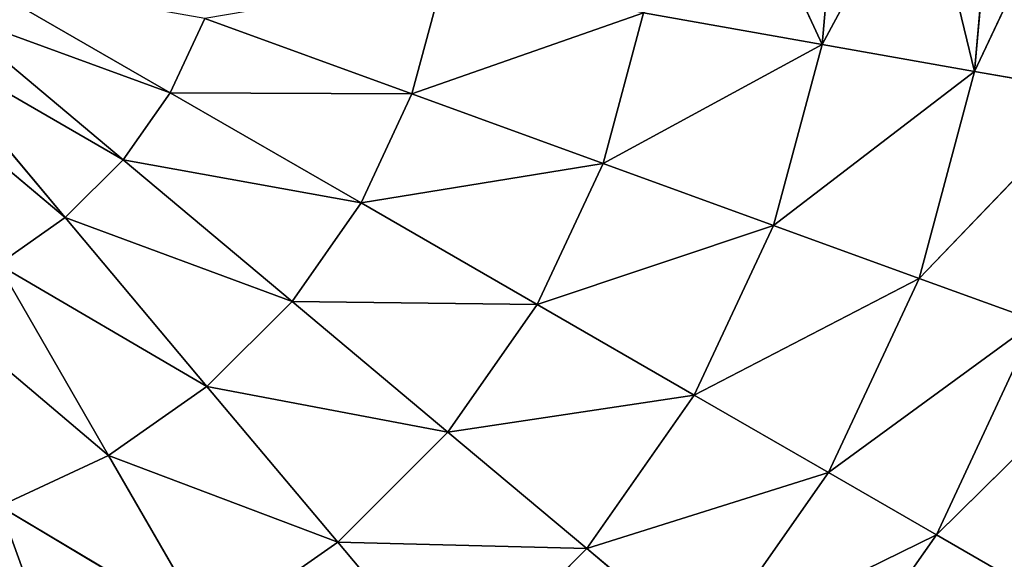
# Model space of a CAD drawing. Extents: x 0 to 500, y 0 to 420.
# Tile 170 of 256: x 495.01 to 498.25, y 3.52 to 5.3. Entities that reach past the tile are written whole.
import ezdxf

# ---------------------------------------------------------------- set-up
doc = ezdxf.new("R2010")
doc.units = 0
doc.header["$LTSCALE"] = 25.4
doc.layers.get('0').update_dxf_attribs({"linetype": 'CONTINUOUS'})

# ---------------------------------------------------------------- blocks, each defined once
blk = doc.blocks.new('5902539864175_-_S_STL')
at = {"color": 0}
for p, q in [((495.1643, 102.7551, 415.3548), (494.562, 102.9384, 414.8484)), ((495.1643, 102.7551, 415.3548), (494.562, 102.9384, 414.8484)), ((494.6737, 102.9384, 414.7702), (495.3548, 102.7551, 415.1643)), ((494.6737, 102.9384, 414.7702), (495.1643, 102.7551, 415.3548)), ((494.6737, 102.9384, 414.7702), (495.3548, 102.7551, 415.1643)), ((494.6737, 102.9384, 414.7702), (495.1643, 102.7551, 415.3548)), ((494.7702, 102.9384, 414.6737), (495.5094, 102.7551, 414.9436)), ((494.7702, 102.9384, 414.6737), (495.3548, 102.7551, 415.1643)), ((494.7702, 102.9384, 414.6737), (495.5094, 102.7551, 414.9436)), ((494.7702, 102.9384, 414.6737), (495.3548, 102.7551, 415.1643)), ((494.8484, 102.9384, 414.562), (495.5094, 102.7551, 414.9436)), ((494.8484, 102.9384, 414.562), (495.5094, 102.7551, 414.9436)), ((494.6994, 102.7551, 415.6232), (495.3062, 102.4546, 416.1373)), ((494.6994, 102.7551, 415.6232), (495.3062, 102.4546, 416.1373)), ((494.9436, 102.7551, 415.5094), (495.1643, 102.7551, 415.3548)), ((494.9436, 102.7551, 415.5094), (495.1643, 102.7551, 415.3548)), ((494.9436, 102.7551, 415.5094), (495.6304, 102.4546, 415.9103)), ((494.9436, 102.7551, 415.5094), (495.3062, 102.4546, 416.1373)), ((494.9436, 102.7551, 415.5094), (495.6304, 102.4546, 415.9103)), ((494.9436, 102.7551, 415.5094), (495.3062, 102.4546, 416.1373)), ((495.9103, 102.4546, 415.6304), (495.1643, 102.7551, 415.3548)), ((495.1643, 102.7551, 415.3548), (495.6304, 102.4546, 415.9103)), ((495.1643, 102.7551, 415.3548), (495.6304, 102.4546, 415.9103)), ((495.3548, 102.7551, 415.1643), (495.1643, 102.7551, 415.3548)), ((495.9103, 102.4546, 415.6304), (495.1643, 102.7551, 415.3548)), ((495.3548, 102.7551, 415.1643), (495.1643, 102.7551, 415.3548)), ((495.5094, 102.7551, 414.9436), (495.3548, 102.7551, 415.1643)), ((495.3548, 102.7551, 415.1643), (496.1373, 102.4546, 415.3062)), ((495.3548, 102.7551, 415.1643), (495.9103, 102.4546, 415.6304)), ((495.5094, 102.7551, 414.9436), (495.3548, 102.7551, 415.1643)), ((495.3548, 102.7551, 415.1643), (496.1373, 102.4546, 415.3062)), ((495.3548, 102.7551, 415.1643), (495.9103, 102.4546, 415.6304)), ((495.6233, 102.7551, 414.6994), (495.5094, 102.7551, 414.9436)), ((495.5094, 102.7551, 414.9436), (496.3046, 102.4546, 414.9474)), ((495.5094, 102.7551, 414.9436), (496.1373, 102.4546, 415.3062)), ((495.6233, 102.7551, 414.6994), (495.5094, 102.7551, 414.9436)), ((495.5094, 102.7551, 414.9436), (496.3046, 102.4546, 414.9474)), ((495.5094, 102.7551, 414.9436), (496.1373, 102.4546, 415.3062)), ((495.6233, 102.7551, 414.6994), (496.3046, 102.4546, 414.9474)), ((495.6233, 102.7551, 414.6994), (496.3046, 102.4546, 414.9474)), ((494.9474, 102.4546, 416.3046), (495.3062, 102.4546, 416.1373)), ((494.9474, 102.4546, 416.3046), (495.6407, 102.0443, 416.7169)), ((494.9474, 102.4546, 416.3046), (495.3062, 102.4546, 416.1373)), ((494.9474, 102.4546, 416.3046), (495.6407, 102.0443, 416.7169)), ((495.3062, 102.4546, 416.1373), (495.6304, 102.4546, 415.9103)), ((495.3062, 102.4546, 416.1373), (496.0605, 102.0443, 416.4229)), ((495.3062, 102.4546, 416.1373), (495.6407, 102.0443, 416.7169)), ((495.3062, 102.4546, 416.1373), (495.6304, 102.4546, 415.9103)), ((495.3062, 102.4546, 416.1373), (496.0605, 102.0443, 416.4229)), ((495.3062, 102.4546, 416.1373), (495.6407, 102.0443, 416.7169)), ((495.6304, 102.4546, 415.9103), (495.9103, 102.4546, 415.6304)), ((495.6304, 102.4546, 415.9103), (495.9103, 102.4546, 415.6304)), ((495.6304, 102.4546, 415.9103), (496.4229, 102.0443, 416.0605)), ((495.6304, 102.4546, 415.9103), (496.0605, 102.0443, 416.4229)), ((495.6304, 102.4546, 415.9103), (496.4229, 102.0443, 416.0605)), ((495.6304, 102.4546, 415.9103), (496.0605, 102.0443, 416.4229)), ((496.7168, 102.0443, 415.6407), (495.9103, 102.4546, 415.6304)), ((495.9103, 102.4546, 415.6304), (496.4229, 102.0443, 416.0605)), ((495.9103, 102.4546, 415.6304), (496.4229, 102.0443, 416.0605)), ((496.1373, 102.4546, 415.3062), (495.9103, 102.4546, 415.6304)), ((496.7168, 102.0443, 415.6407), (495.9103, 102.4546, 415.6304)), ((496.1373, 102.4546, 415.3062), (495.9103, 102.4546, 415.6304)), ((496.3046, 102.4546, 414.9474), (496.1373, 102.4546, 415.3062)), ((496.1373, 102.4546, 415.3062), (496.9334, 102.0443, 415.1763)), ((496.3046, 102.4546, 414.9474), (496.1373, 102.4546, 415.3062)), ((496.1373, 102.4546, 415.3062), (496.7168, 102.0443, 415.6407)), ((496.1373, 102.4546, 415.3062), (496.9334, 102.0443, 415.1763)), ((496.1373, 102.4546, 415.3062), (496.7168, 102.0443, 415.6407)), ((496.4071, 102.4546, 414.5651), (496.3046, 102.4546, 414.9474)), ((496.3046, 102.4546, 414.9474), (497.0661, 102.0443, 414.6813)), ((496.3046, 102.4546, 414.9474), (496.9334, 102.0443, 415.1763)), ((496.4071, 102.4546, 414.5651), (496.3046, 102.4546, 414.9474)), ((496.3046, 102.4546, 414.9474), (497.0661, 102.0443, 414.6813)), ((496.3046, 102.4546, 414.9474), (496.9334, 102.0443, 415.1763)), ((495.6407, 102.0443, 416.7169), (496.0605, 102.0443, 416.4229)), ((495.6407, 102.0443, 416.7169), (496.0605, 102.0443, 416.4229)), ((496.0605, 102.0443, 416.4229), (496.4229, 102.0443, 416.0605)), ((496.0605, 102.0443, 416.4229), (496.88, 101.5344, 416.4441)), ((496.0605, 102.0443, 416.4229), (496.4441, 101.5344, 416.88)), ((496.0605, 102.0443, 416.4229), (496.4229, 102.0443, 416.0605)), ((496.0605, 102.0443, 416.4229), (496.88, 101.5344, 416.4441)), ((496.0605, 102.0443, 416.4229), (496.4441, 101.5344, 416.88)), ((496.4229, 102.0443, 416.0605), (496.7168, 102.0443, 415.6407)), ((496.4229, 102.0443, 416.0605), (496.7168, 102.0443, 415.6407)), ((496.4229, 102.0443, 416.0605), (497.2336, 101.5344, 415.9391)), ((496.4229, 102.0443, 416.0605), (496.88, 101.5344, 416.4441)), ((496.4229, 102.0443, 416.0605), (497.2336, 101.5344, 415.9391)), ((496.4229, 102.0443, 416.0605), (496.88, 101.5344, 416.4441)), ((497.4941, 101.5344, 415.3804), (496.7168, 102.0443, 415.6407)), ((496.7168, 102.0443, 415.6407), (497.2336, 101.5344, 415.9391)), ((496.7168, 102.0443, 415.6407), (497.2336, 101.5344, 415.9391)), ((496.9334, 102.0443, 415.1763), (496.7168, 102.0443, 415.6407)), ((496.9334, 102.0443, 415.1763), (496.7168, 102.0443, 415.6407)), ((497.4941, 101.5344, 415.3804), (496.7168, 102.0443, 415.6407)), ((497.0661, 102.0443, 414.6813), (496.9334, 102.0443, 415.1763)), ((496.9334, 102.0443, 415.1763), (497.6537, 101.5344, 414.7849)), ((497.0661, 102.0443, 414.6813), (496.9334, 102.0443, 415.1763)), ((496.9334, 102.0443, 415.1763), (497.6537, 101.5344, 414.7849)), ((496.9334, 102.0443, 415.1763), (497.4941, 101.5344, 415.3804)), ((496.9334, 102.0443, 415.1763), (497.4941, 101.5344, 415.3804)), ((497.0661, 102.0443, 414.6813), (497.6537, 101.5344, 414.7849)), ((497.0661, 102.0443, 414.6813), (497.6537, 101.5344, 414.7849)), ((497.3698, 101.8427, 414.1707), (497.6537, 101.5344, 414.7849)), ((497.3698, 101.8427, 414.1707), (497.6537, 101.5344, 414.7849)), ((496.4441, 101.5344, 416.88), (496.88, 101.5344, 416.4441)), ((496.4441, 101.5344, 416.88), (496.88, 101.5344, 416.4441)), ((496.88, 101.5344, 416.4441), (497.2336, 101.5344, 415.9391)), ((496.88, 101.5344, 416.4441), (497.6749, 100.9374, 416.1939)), ((496.88, 101.5344, 416.4441), (497.2704, 100.9374, 416.7716)), ((496.88, 101.5344, 416.4441), (497.2336, 101.5344, 415.9391)), ((496.88, 101.5344, 416.4441), (497.6749, 100.9374, 416.1939)), ((496.88, 101.5344, 416.4441), (497.2704, 100.9374, 416.7716)), ((497.2336, 101.5344, 415.9391), (497.4941, 101.5344, 415.3804)), ((497.2336, 101.5344, 415.9391), (497.4941, 101.5344, 415.3804)), ((497.2336, 101.5344, 415.9391), (497.973, 100.9374, 415.5547)), ((497.2336, 101.5344, 415.9391), (497.6749, 100.9374, 416.1939)), ((497.2336, 101.5344, 415.9391), (497.973, 100.9374, 415.5547)), ((497.2336, 101.5344, 415.9391), (497.6749, 100.9374, 416.1939)), ((498.1555, 100.9374, 414.8734), (497.4941, 101.5344, 415.3804)), ((497.4941, 101.5344, 415.3804), (497.973, 100.9374, 415.5547)), ((497.4941, 101.5344, 415.3804), (497.973, 100.9374, 415.5547)), ((497.6537, 101.5344, 414.7849), (497.4941, 101.5344, 415.3804)), ((497.6537, 101.5344, 414.7849), (497.4941, 101.5344, 415.3804)), ((498.1555, 100.9374, 414.8734), (497.4941, 101.5344, 415.3804)), ((497.7074, 101.5344, 414.1707), (497.6537, 101.5344, 414.7849)), ((497.6537, 101.5344, 414.7849), (497.9854, 101.2325, 414.1707)), ((497.7074, 101.5344, 414.1707), (497.6537, 101.5344, 414.7849)), ((497.6537, 101.5344, 414.7849), (497.9854, 101.2325, 414.1707)), ((497.6537, 101.5344, 414.7849), (498.1555, 100.9374, 414.8734)), ((497.6537, 101.5344, 414.7849), (498.1555, 100.9374, 414.8734)), ((497.9854, 101.2325, 414.1707), (498.1555, 100.9374, 414.8734)), ((497.9854, 101.2325, 414.1707), (498.1555, 100.9374, 414.8734)), ((498.0298, 100.2679, 416.3988), (497.2704, 100.9374, 416.7716)), ((497.2704, 100.9374, 416.7716), (497.6749, 100.9374, 416.1939)), ((498.0298, 100.2679, 416.3988), (497.2704, 100.9374, 416.7716)), ((497.2704, 100.9374, 416.7716), (497.6749, 100.9374, 416.1939)), ((498.0298, 100.2679, 416.3988), (497.6749, 100.9374, 416.1939)), ((498.3581, 100.2679, 415.6948), (497.6749, 100.9374, 416.1939)), ((497.6749, 100.9374, 416.1939), (497.973, 100.9374, 415.5547)), ((498.0298, 100.2679, 416.3988), (497.6749, 100.9374, 416.1939)), ((498.3581, 100.2679, 415.6948), (497.6749, 100.9374, 416.1939)), ((497.6749, 100.9374, 416.1939), (497.973, 100.9374, 415.5547)), ((497.973, 100.9374, 415.5547), (498.1555, 100.9374, 414.8734)), ((498.3581, 100.2679, 415.6948), (497.973, 100.9374, 415.5547)), ((498.5591, 100.2679, 414.9445), (497.973, 100.9374, 415.5547)), ((498.3581, 100.2679, 415.6948), (497.973, 100.9374, 415.5547)), ((498.5591, 100.2679, 414.9445), (497.973, 100.9374, 415.5547)), ((497.973, 100.9374, 415.5547), (498.1555, 100.9374, 414.8734)), ((498.5591, 100.2679, 414.9445), (498.1555, 100.9374, 414.8734)), ((498.4863, 100.5251, 414.1707), (498.1555, 100.9374, 414.8734)), ((498.4863, 100.5251, 414.1707), (498.1555, 100.9374, 414.8734)), ((498.217, 100.9374, 414.1707), (498.1555, 100.9374, 414.8734)), ((498.217, 100.9374, 414.1707), (498.1555, 100.9374, 414.8734)), ((498.5591, 100.2679, 414.9445), (498.1555, 100.9374, 414.8734)), ((497.5843, 100.2679, 417.0351), (498.0298, 100.2679, 416.3988)), ((497.5843, 100.2679, 417.0351), (498.0298, 100.2679, 416.3988)), ((498.0298, 100.2679, 416.3988), (498.3581, 100.2679, 415.6948)), ((498.0298, 100.2679, 416.3988), (498.3581, 100.2679, 415.6948)), ((498.0298, 100.2679, 416.3988), (498.64, 99.5426, 415.7974)), ((498.0298, 100.2679, 416.3988), (498.2896, 99.5426, 416.5488)), ((498.0298, 100.2679, 416.3988), (498.64, 99.5426, 415.7974)), ((498.0298, 100.2679, 416.3988), (498.2896, 99.5426, 416.5488))]:
    blk.add_line(p, q, dxfattribs=at)
mesh = blk.add_polyface(dxfattribs=at)
corners = [(494.9436, 102.7551, 415.5094), (495.1643, 102.7551, 415.3548), (494.562, 102.9384, 414.8484)]
mesh.append_faces([[corners[k] for k in face] for face in [(0, 1, 2)]], dxfattribs={"color": 0})
mesh = blk.add_polyface(dxfattribs=at)
corners = [(495.1643, 102.7551, 415.3548), (494.6737, 102.9384, 414.7702), (494.562, 102.9384, 414.8484)]
mesh.append_faces([[corners[k] for k in face] for face in [(0, 1, 2)]], dxfattribs={"color": 0})
mesh = blk.add_polyface(dxfattribs=at)
corners = [(495.3548, 102.7551, 415.1643), (494.7702, 102.9384, 414.6737), (494.6737, 102.9384, 414.7702)]
mesh.append_faces([[corners[k] for k in face] for face in [(0, 1, 2)]], dxfattribs={"color": 0})
mesh = blk.add_polyface(dxfattribs=at)
corners = [(495.1643, 102.7551, 415.3548), (495.3548, 102.7551, 415.1643), (494.6737, 102.9384, 414.7702)]
mesh.append_faces([[corners[k] for k in face] for face in [(0, 1, 2)]], dxfattribs={"color": 0})
mesh = blk.add_polyface(dxfattribs=at)
corners = [(495.5094, 102.7551, 414.9436), (494.8484, 102.9384, 414.562), (494.7702, 102.9384, 414.6737)]
mesh.append_faces([[corners[k] for k in face] for face in [(0, 1, 2)]], dxfattribs={"color": 0})
mesh = blk.add_polyface(dxfattribs=at)
corners = [(495.3548, 102.7551, 415.1643), (495.5094, 102.7551, 414.9436), (494.7702, 102.9384, 414.6737)]
mesh.append_faces([[corners[k] for k in face] for face in [(0, 1, 2)]], dxfattribs={"color": 0})
mesh = blk.add_polyface(dxfattribs=at)
corners = [(495.5094, 102.7551, 414.9436), (495.6233, 102.7551, 414.6994), (494.8484, 102.9384, 414.562)]
mesh.append_faces([[corners[k] for k in face] for face in [(0, 1, 2)]], dxfattribs={"color": 0})
mesh = blk.add_polyface(dxfattribs=at)
corners = [(495.3062, 102.4546, 416.1373), (494.9436, 102.7551, 415.5094), (494.6994, 102.7551, 415.6232)]
mesh.append_faces([[corners[k] for k in face] for face in [(0, 1, 2)]], dxfattribs={"color": 0})
mesh = blk.add_polyface(dxfattribs=at)
corners = [(494.9474, 102.4546, 416.3046), (495.3062, 102.4546, 416.1373), (494.6994, 102.7551, 415.6232)]
mesh.append_faces([[corners[k] for k in face] for face in [(0, 1, 2)]], dxfattribs={"color": 0})
mesh = blk.add_polyface(dxfattribs=at)
corners = [(495.6304, 102.4546, 415.9103), (495.1643, 102.7551, 415.3548), (494.9436, 102.7551, 415.5094)]
mesh.append_faces([[corners[k] for k in face] for face in [(0, 1, 2)]], dxfattribs={"color": 0})
mesh = blk.add_polyface(dxfattribs=at)
corners = [(495.3062, 102.4546, 416.1373), (495.6304, 102.4546, 415.9103), (494.9436, 102.7551, 415.5094)]
mesh.append_faces([[corners[k] for k in face] for face in [(0, 1, 2)]], dxfattribs={"color": 0})
mesh = blk.add_polyface(dxfattribs=at)
corners = [(495.6304, 102.4546, 415.9103), (495.9103, 102.4546, 415.6304), (495.1643, 102.7551, 415.3548)]
mesh.append_faces([[corners[k] for k in face] for face in [(0, 1, 2)]], dxfattribs={"color": 0})
mesh = blk.add_polyface(dxfattribs=at)
corners = [(495.9103, 102.4546, 415.6304), (495.3548, 102.7551, 415.1643), (495.1643, 102.7551, 415.3548)]
mesh.append_faces([[corners[k] for k in face] for face in [(0, 1, 2)]], dxfattribs={"color": 0})
mesh = blk.add_polyface(dxfattribs=at)
corners = [(496.1373, 102.4546, 415.3062), (495.5094, 102.7551, 414.9436), (495.3548, 102.7551, 415.1643)]
mesh.append_faces([[corners[k] for k in face] for face in [(0, 1, 2)]], dxfattribs={"color": 0})
mesh = blk.add_polyface(dxfattribs=at)
corners = [(495.9103, 102.4546, 415.6304), (496.1373, 102.4546, 415.3062), (495.3548, 102.7551, 415.1643)]
mesh.append_faces([[corners[k] for k in face] for face in [(0, 1, 2)]], dxfattribs={"color": 0})
mesh = blk.add_polyface(dxfattribs=at)
corners = [(496.3046, 102.4546, 414.9474), (495.6233, 102.7551, 414.6994), (495.5094, 102.7551, 414.9436)]
mesh.append_faces([[corners[k] for k in face] for face in [(0, 1, 2)]], dxfattribs={"color": 0})
mesh = blk.add_polyface(dxfattribs=at)
corners = [(496.1373, 102.4546, 415.3062), (496.3046, 102.4546, 414.9474), (495.5094, 102.7551, 414.9436)]
mesh.append_faces([[corners[k] for k in face] for face in [(0, 1, 2)]], dxfattribs={"color": 0})
mesh = blk.add_polyface(dxfattribs=at)
corners = [(496.3046, 102.4546, 414.9474), (496.4071, 102.4546, 414.5651), (495.6233, 102.7551, 414.6994)]
mesh.append_faces([[corners[k] for k in face] for face in [(0, 1, 2)]], dxfattribs={"color": 0})
mesh = blk.add_polyface(dxfattribs=at)
corners = [(495.1763, 102.0443, 416.9334), (494.9474, 102.4546, 416.3046), (494.5651, 102.4546, 416.4071)]
mesh.append_faces([[corners[k] for k in face] for face in [(0, 1, 2)]], dxfattribs={"color": 0})
mesh = blk.add_polyface(dxfattribs=at)
corners = [(494.6813, 102.0443, 417.0661), (495.1763, 102.0443, 416.9334), (494.5651, 102.4546, 416.4071)]
mesh.append_faces([[corners[k] for k in face] for face in [(0, 1, 2)]], dxfattribs={"color": 0})
mesh = blk.add_polyface(dxfattribs=at)
corners = [(495.6407, 102.0443, 416.7169), (495.3062, 102.4546, 416.1373), (494.9474, 102.4546, 416.3046)]
mesh.append_faces([[corners[k] for k in face] for face in [(0, 1, 2)]], dxfattribs={"color": 0})
mesh = blk.add_polyface(dxfattribs=at)
corners = [(495.1763, 102.0443, 416.9334), (495.6407, 102.0443, 416.7169), (494.9474, 102.4546, 416.3046)]
mesh.append_faces([[corners[k] for k in face] for face in [(0, 1, 2)]], dxfattribs={"color": 0})
mesh = blk.add_polyface(dxfattribs=at)
corners = [(496.0605, 102.0443, 416.4229), (495.6304, 102.4546, 415.9103), (495.3062, 102.4546, 416.1373)]
mesh.append_faces([[corners[k] for k in face] for face in [(0, 1, 2)]], dxfattribs={"color": 0})
mesh = blk.add_polyface(dxfattribs=at)
corners = [(495.6407, 102.0443, 416.7169), (496.0605, 102.0443, 416.4229), (495.3062, 102.4546, 416.1373)]
mesh.append_faces([[corners[k] for k in face] for face in [(0, 1, 2)]], dxfattribs={"color": 0})
mesh = blk.add_polyface(dxfattribs=at)
corners = [(496.4229, 102.0443, 416.0605), (495.9103, 102.4546, 415.6304), (495.6304, 102.4546, 415.9103)]
mesh.append_faces([[corners[k] for k in face] for face in [(0, 1, 2)]], dxfattribs={"color": 0})
mesh = blk.add_polyface(dxfattribs=at)
corners = [(496.0605, 102.0443, 416.4229), (496.4229, 102.0443, 416.0605), (495.6304, 102.4546, 415.9103)]
mesh.append_faces([[corners[k] for k in face] for face in [(0, 1, 2)]], dxfattribs={"color": 0})
mesh = blk.add_polyface(dxfattribs=at)
corners = [(496.4229, 102.0443, 416.0605), (496.7168, 102.0443, 415.6407), (495.9103, 102.4546, 415.6304)]
mesh.append_faces([[corners[k] for k in face] for face in [(0, 1, 2)]], dxfattribs={"color": 0})
mesh = blk.add_polyface(dxfattribs=at)
corners = [(496.7168, 102.0443, 415.6407), (496.1373, 102.4546, 415.3062), (495.9103, 102.4546, 415.6304)]
mesh.append_faces([[corners[k] for k in face] for face in [(0, 1, 2)]], dxfattribs={"color": 0})
mesh = blk.add_polyface(dxfattribs=at)
corners = [(496.1373, 102.4546, 415.3062), (496.9334, 102.0443, 415.1763), (496.3046, 102.4546, 414.9474)]
mesh.append_faces([[corners[k] for k in face] for face in [(0, 1, 2)]], dxfattribs={"color": 0})
mesh = blk.add_polyface(dxfattribs=at)
corners = [(496.7168, 102.0443, 415.6407), (496.9334, 102.0443, 415.1763), (496.1373, 102.4546, 415.3062)]
mesh.append_faces([[corners[k] for k in face] for face in [(0, 1, 2)]], dxfattribs={"color": 0})
mesh = blk.add_polyface(dxfattribs=at)
corners = [(496.3046, 102.4546, 414.9474), (497.0661, 102.0443, 414.6813), (496.4071, 102.4546, 414.5651)]
mesh.append_faces([[corners[k] for k in face] for face in [(0, 1, 2)]], dxfattribs={"color": 0})
mesh = blk.add_polyface(dxfattribs=at)
corners = [(496.9334, 102.0443, 415.1763), (497.0661, 102.0443, 414.6813), (496.3046, 102.4546, 414.9474)]
mesh.append_faces([[corners[k] for k in face] for face in [(0, 1, 2)]], dxfattribs={"color": 0})
mesh = blk.add_polyface(dxfattribs=at)
corners = [(496.4441, 101.5344, 416.88), (496.0605, 102.0443, 416.4229), (495.6407, 102.0443, 416.7169)]
mesh.append_faces([[corners[k] for k in face] for face in [(0, 1, 2)]], dxfattribs={"color": 0})
mesh = blk.add_polyface(dxfattribs=at)
corners = [(496.88, 101.5344, 416.4441), (496.4229, 102.0443, 416.0605), (496.0605, 102.0443, 416.4229)]
mesh.append_faces([[corners[k] for k in face] for face in [(0, 1, 2)]], dxfattribs={"color": 0})
mesh = blk.add_polyface(dxfattribs=at)
corners = [(496.4441, 101.5344, 416.88), (496.88, 101.5344, 416.4441), (496.0605, 102.0443, 416.4229)]
mesh.append_faces([[corners[k] for k in face] for face in [(0, 1, 2)]], dxfattribs={"color": 0})
mesh = blk.add_polyface(dxfattribs=at)
corners = [(496.4229, 102.0443, 416.0605), (497.2336, 101.5344, 415.9391), (496.7168, 102.0443, 415.6407)]
mesh.append_faces([[corners[k] for k in face] for face in [(0, 1, 2)]], dxfattribs={"color": 0})
mesh = blk.add_polyface(dxfattribs=at)
corners = [(496.88, 101.5344, 416.4441), (497.2336, 101.5344, 415.9391), (496.4229, 102.0443, 416.0605)]
mesh.append_faces([[corners[k] for k in face] for face in [(0, 1, 2)]], dxfattribs={"color": 0})
mesh = blk.add_polyface(dxfattribs=at)
corners = [(497.2336, 101.5344, 415.9391), (497.4941, 101.5344, 415.3804), (496.7168, 102.0443, 415.6407)]
mesh.append_faces([[corners[k] for k in face] for face in [(0, 1, 2)]], dxfattribs={"color": 0})
mesh = blk.add_polyface(dxfattribs=at)
corners = [(496.7168, 102.0443, 415.6407), (497.4941, 101.5344, 415.3804), (496.9334, 102.0443, 415.1763)]
mesh.append_faces([[corners[k] for k in face] for face in [(0, 1, 2)]], dxfattribs={"color": 0})
mesh = blk.add_polyface(dxfattribs=at)
corners = [(496.9334, 102.0443, 415.1763), (497.6537, 101.5344, 414.7849), (497.0661, 102.0443, 414.6813)]
mesh.append_faces([[corners[k] for k in face] for face in [(0, 1, 2)]], dxfattribs={"color": 0})
mesh = blk.add_polyface(dxfattribs=at)
corners = [(497.4941, 101.5344, 415.3804), (497.6537, 101.5344, 414.7849), (496.9334, 102.0443, 415.1763)]
mesh.append_faces([[corners[k] for k in face] for face in [(0, 1, 2)]], dxfattribs={"color": 0})
mesh = blk.add_polyface(dxfattribs=at)
corners = [(497.6537, 101.5344, 414.7849), (497.3698, 101.8427, 414.1707), (497.0661, 102.0443, 414.6813)]
mesh.append_faces([[corners[k] for k in face] for face in [(0, 1, 2)]], dxfattribs={"color": 0})
mesh = blk.add_polyface(dxfattribs=at)
corners = [(497.6537, 101.5344, 414.7849), (497.7074, 101.5344, 414.1707), (497.3698, 101.8427, 414.1707)]
mesh.append_faces([[corners[k] for k in face] for face in [(0, 1, 2)]], dxfattribs={"color": 0})
mesh = blk.add_polyface(dxfattribs=at)
corners = [(496.4441, 101.5344, 416.88), (497.2704, 100.9374, 416.7716), (496.88, 101.5344, 416.4441)]
mesh.append_faces([[corners[k] for k in face] for face in [(0, 1, 2)]], dxfattribs={"color": 0})
mesh = blk.add_polyface(dxfattribs=at)
corners = [(496.88, 101.5344, 416.4441), (497.6749, 100.9374, 416.1939), (497.2336, 101.5344, 415.9391)]
mesh.append_faces([[corners[k] for k in face] for face in [(0, 1, 2)]], dxfattribs={"color": 0})
mesh = blk.add_polyface(dxfattribs=at)
corners = [(497.2704, 100.9374, 416.7716), (497.6749, 100.9374, 416.1939), (496.88, 101.5344, 416.4441)]
mesh.append_faces([[corners[k] for k in face] for face in [(0, 1, 2)]], dxfattribs={"color": 0})
mesh = blk.add_polyface(dxfattribs=at)
corners = [(497.2336, 101.5344, 415.9391), (497.973, 100.9374, 415.5547), (497.4941, 101.5344, 415.3804)]
mesh.append_faces([[corners[k] for k in face] for face in [(0, 1, 2)]], dxfattribs={"color": 0})
mesh = blk.add_polyface(dxfattribs=at)
corners = [(497.2336, 101.5344, 415.9391), (497.6749, 100.9374, 416.1939), (497.973, 100.9374, 415.5547)]
mesh.append_faces([[corners[k] for k in face] for face in [(0, 1, 2)]], dxfattribs={"color": 0})
mesh = blk.add_polyface(dxfattribs=at)
corners = [(497.4941, 101.5344, 415.3804), (497.973, 100.9374, 415.5547), (498.1555, 100.9374, 414.8734)]
mesh.append_faces([[corners[k] for k in face] for face in [(0, 1, 2)]], dxfattribs={"color": 0})
mesh = blk.add_polyface(dxfattribs=at)
corners = [(497.4941, 101.5344, 415.3804), (498.1555, 100.9374, 414.8734), (497.6537, 101.5344, 414.7849)]
mesh.append_faces([[corners[k] for k in face] for face in [(0, 1, 2)]], dxfattribs={"color": 0})
mesh = blk.add_polyface(dxfattribs=at)
corners = [(497.6537, 101.5344, 414.7849), (497.9854, 101.2325, 414.1707), (497.7074, 101.5344, 414.1707)]
mesh.append_faces([[corners[k] for k in face] for face in [(0, 1, 2)]], dxfattribs={"color": 0})
mesh = blk.add_polyface(dxfattribs=at)
corners = [(497.6537, 101.5344, 414.7849), (498.1555, 100.9374, 414.8734), (497.9854, 101.2325, 414.1707)]
mesh.append_faces([[corners[k] for k in face] for face in [(0, 1, 2)]], dxfattribs={"color": 0})
mesh = blk.add_polyface(dxfattribs=at)
corners = [(497.9854, 101.2325, 414.1707), (498.1555, 100.9374, 414.8734), (498.217, 100.9374, 414.1707)]
mesh.append_faces([[corners[k] for k in face] for face in [(0, 1, 2)]], dxfattribs={"color": 0})
mesh = blk.add_polyface(dxfattribs=at)
corners = [(497.2704, 100.9374, 416.7716), (497.5843, 100.2679, 417.0351), (498.0298, 100.2679, 416.3988)]
mesh.append_faces([[corners[k] for k in face] for face in [(0, 1, 2)]], dxfattribs={"color": 0})
mesh = blk.add_polyface(dxfattribs=at)
corners = [(497.2704, 100.9374, 416.7716), (498.0298, 100.2679, 416.3988), (497.6749, 100.9374, 416.1939)]
mesh.append_faces([[corners[k] for k in face] for face in [(0, 1, 2)]], dxfattribs={"color": 0})
mesh = blk.add_polyface(dxfattribs=at)
corners = [(497.6749, 100.9374, 416.1939), (498.0298, 100.2679, 416.3988), (498.3581, 100.2679, 415.6948)]
mesh.append_faces([[corners[k] for k in face] for face in [(0, 1, 2)]], dxfattribs={"color": 0})
mesh = blk.add_polyface(dxfattribs=at)
corners = [(497.6749, 100.9374, 416.1939), (498.3581, 100.2679, 415.6948), (497.973, 100.9374, 415.5547)]
mesh.append_faces([[corners[k] for k in face] for face in [(0, 1, 2)]], dxfattribs={"color": 0})
mesh = blk.add_polyface(dxfattribs=at)
corners = [(497.973, 100.9374, 415.5547), (498.3581, 100.2679, 415.6948), (498.5591, 100.2679, 414.9445)]
mesh.append_faces([[corners[k] for k in face] for face in [(0, 1, 2)]], dxfattribs={"color": 0})
mesh = blk.add_polyface(dxfattribs=at)
corners = [(497.973, 100.9374, 415.5547), (498.5591, 100.2679, 414.9445), (498.1555, 100.9374, 414.8734)]
mesh.append_faces([[corners[k] for k in face] for face in [(0, 1, 2)]], dxfattribs={"color": 0})
mesh = blk.add_polyface(dxfattribs=at)
corners = [(498.1555, 100.9374, 414.8734), (498.5591, 100.2679, 414.9445), (498.4863, 100.5251, 414.1707)]
mesh.append_faces([[corners[k] for k in face] for face in [(0, 1, 2)]], dxfattribs={"color": 0})
mesh = blk.add_polyface(dxfattribs=at)
corners = [(498.1555, 100.9374, 414.8734), (498.4863, 100.5251, 414.1707), (498.217, 100.9374, 414.1707)]
mesh.append_faces([[corners[k] for k in face] for face in [(0, 1, 2)]], dxfattribs={"color": 0})
mesh = blk.add_polyface(dxfattribs=at)
corners = [(497.5843, 100.2679, 417.0351), (498.2896, 99.5426, 416.5488), (498.0298, 100.2679, 416.3988)]
mesh.append_faces([[corners[k] for k in face] for face in [(0, 1, 2)]], dxfattribs={"color": 0})
mesh = blk.add_polyface(dxfattribs=at)
corners = [(498.0298, 100.2679, 416.3988), (498.64, 99.5426, 415.7974), (498.3581, 100.2679, 415.6948)]
mesh.append_faces([[corners[k] for k in face] for face in [(0, 1, 2)]], dxfattribs={"color": 0})
mesh = blk.add_polyface(dxfattribs=at)
corners = [(498.0298, 100.2679, 416.3988), (498.2896, 99.5426, 416.5488), (498.64, 99.5426, 415.7974)]
mesh.append_faces([[corners[k] for k in face] for face in [(0, 1, 2)]], dxfattribs={"color": 0})

msp = doc.modelspace()

# ---------------------------------------------------------------- block references
at = {"color": 254, "extrusion": (0, -1, -5.55112e-17)}
msp.add_blockref('5902539864175_-_S_STL', (0, 0, -420), dxfattribs=at)

doc.saveas('drawing.dxf')
